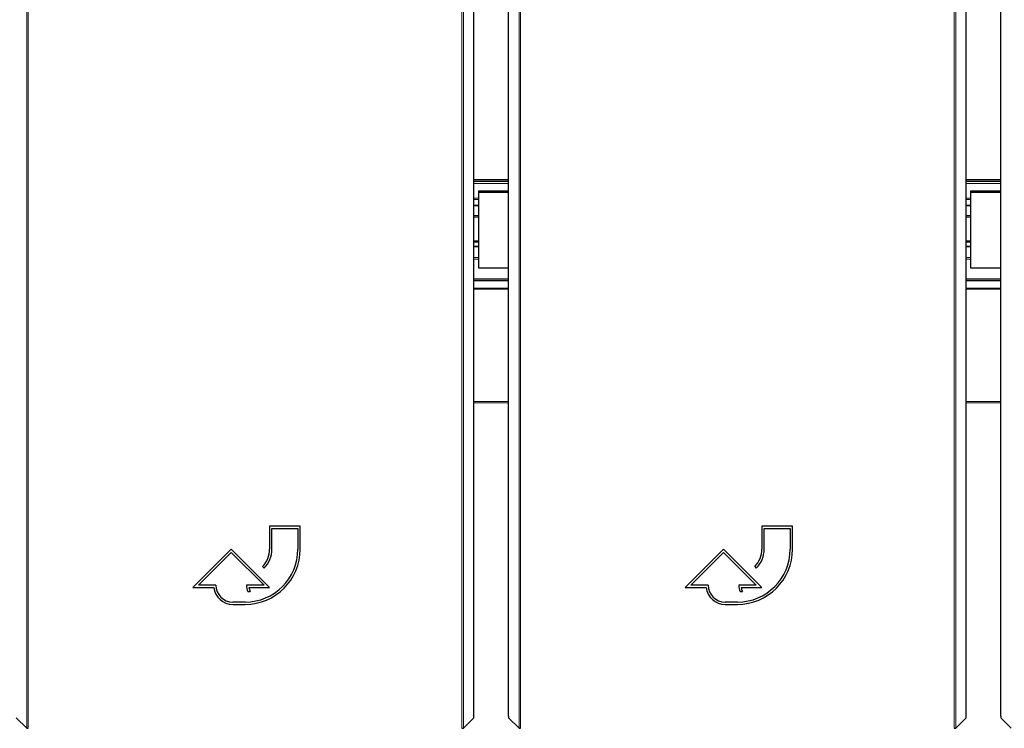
# Model space of a CAD drawing. Header units: millimetres. Extents: x 5 to 418, y 2 to 292.
# Tile 13 of 87: x 105 to 127, y 97 to 112. Entities that reach past the tile are written whole.
import ezdxf

# ---------------------------------------------------------------- set-up
doc = ezdxf.new("R2010")
doc.units = ezdxf.units.MM

msp = doc.modelspace()

# ---------------------------------------------------------------- linework, layer by layer
at = {"color": 7, "linetype": 'Continuous', "lineweight": 18}
for p, q in [((105.5978, 96.6696), (105.5978, 118.581)), ((105.6311, 118.581), (105.6311, 96.6691)), ((115.0656, 96.6691), (115.0656, 118.581)), ((115.099, 118.581), (115.099, 96.6696)), ((116.3092, 96.6696), (116.3092, 118.581)), ((116.3425, 118.581), (116.3425, 96.6691)), ((125.777, 96.6691), (125.777, 118.581)), ((125.8103, 118.581), (125.8103, 96.6696)), ((115.3268, 108.6055), (116.0814, 108.6055)), ((116.0814, 108.5721), (115.3268, 108.5721)), ((115.3268, 108.5589), (116.0814, 108.5589)), ((116.0814, 108.5198), (115.3268, 108.5198)), ((126.0381, 108.6055), (126.7928, 108.6055)), ((126.7928, 108.5721), (126.0381, 108.5721)), ((126.0381, 108.5589), (126.7928, 108.5589)), ((126.7928, 108.5198), (126.0381, 108.5198)), ((115.3268, 108.1945), (115.4264, 108.1945)), ((126.0381, 108.1945), (126.1345, 108.1945)), ((115.4264, 108.1689), (115.3268, 108.1689)), ((115.3268, 108.0439), (115.4264, 108.0439)), ((126.1345, 108.1689), (126.0381, 108.1689)), ((126.0381, 108.0439), (126.1345, 108.0439)), ((115.4264, 107.7829), (115.3268, 107.7829)), ((126.1345, 107.7829), (126.0381, 107.7829)), ((115.3268, 107.2674), (115.4264, 107.2674)), ((115.3268, 107.1405), (115.4264, 107.1405)), ((126.0381, 107.2674), (126.1345, 107.2674)), ((126.0381, 107.1405), (126.1345, 107.1405)), ((115.3268, 106.9055), (115.4264, 106.9055)), ((126.0381, 106.9055), (126.1345, 106.9055)), ((115.4264, 106.8742), (115.3268, 106.8742)), ((126.1345, 106.8742), (126.0381, 106.8742)), ((115.3268, 106.441), (116.0814, 106.441)), ((116.0814, 106.4135), (115.3268, 106.4135)), ((126.0381, 106.441), (126.7928, 106.441)), ((126.7928, 106.4135), (126.0381, 106.4135)), ((115.3268, 103.7773), (116.0814, 103.7773)), ((116.0814, 103.7476), (115.3268, 103.7476)), ((126.0381, 103.7773), (126.7928, 103.7773)), ((126.7928, 103.7476), (126.0381, 103.7476))]:
    msp.add_line(p, q, dxfattribs=at)
at = {"color": 7, "linetype": 'Continuous', "lineweight": 25}
for p, q in [((115.3268, 96.9302), (115.3268, 113.5052)), ((116.0814, 96.9302), (116.0814, 113.5052)), ((126.0381, 96.9302), (126.0381, 113.5052)), ((126.7928, 96.9302), (126.7928, 113.5052)), ((115.4264, 108.355), (115.4264, 108.3261)), ((115.4264, 108.355), (116.0814, 108.355)), ((115.4264, 108.3261), (116.0814, 108.3261)), ((115.4264, 108.3261), (115.4264, 106.6847)), ((126.1345, 108.355), (126.7928, 108.355)), ((126.1345, 108.355), (126.1345, 108.3261)), ((126.1345, 108.3261), (126.7928, 108.3261)), ((126.1345, 108.3261), (126.1345, 106.6847)), ((115.3268, 108.0419), (115.4264, 108.0419)), ((126.0381, 108.0419), (126.1345, 108.0419)), ((115.3268, 107.822), (115.4264, 107.822)), ((126.0381, 107.822), (126.1345, 107.822)), ((115.4264, 107.2399), (115.3268, 107.2399)), ((115.4264, 107.1483), (115.3268, 107.1483)), ((126.1345, 107.2399), (126.0381, 107.2399)), ((126.1345, 107.1483), (126.0381, 107.1483)), ((115.4264, 106.6847), (116.0814, 106.6847)), ((126.1345, 106.6847), (126.7928, 106.6847)), ((115.3268, 106.406), (116.0814, 106.406)), ((126.0381, 106.406), (126.7928, 106.406)), ((116.0814, 106.2308), (115.3268, 106.2308)), ((116.0814, 106.2217), (115.3268, 106.2217)), ((126.7928, 106.2308), (126.0381, 106.2308)), ((126.7928, 106.2217), (126.0381, 106.2217)), ((111.5484, 101.0641), (110.8817, 101.0641)), ((110.8817, 101.0641), (110.8817, 100.5641)), ((110.9317, 100.5641), (110.9317, 101.0141)), ((110.9317, 101.0141), (111.4984, 101.0141)), ((111.4984, 101.0141), (111.4984, 100.5641)), ((111.5484, 100.5641), (111.5484, 101.0641)), ((122.2598, 101.0641), (121.5931, 101.0641)), ((121.5931, 101.0641), (121.5931, 100.5641)), ((121.6431, 100.5641), (121.6431, 101.0141)), ((121.6431, 101.0141), (122.2098, 101.0141)), ((122.2098, 101.0141), (122.2098, 100.5641)), ((122.2598, 100.5641), (122.2598, 101.0641)), ((110.0484, 100.5641), (109.2151, 99.7308)), ((109.3358, 99.7808), (110.0484, 100.4934)), ((110.8817, 99.7308), (110.0484, 100.5641)), ((110.0484, 100.4934), (110.761, 99.7808)), ((120.7598, 100.5641), (119.9264, 99.7308)), ((120.0471, 99.7808), (120.7598, 100.4934)), ((121.5931, 99.7308), (120.7598, 100.5641)), ((120.7598, 100.4934), (121.4724, 99.7808)), ((110.7255, 100.187), (110.7609, 100.1516)), ((121.4369, 100.187), (121.4723, 100.1516)), ((109.2151, 99.7308), (109.6681, 99.7308)), ((109.7151, 99.7808), (109.3358, 99.7808)), ((110.761, 99.7808), (110.3817, 99.7808)), ((110.4085, 99.6407), (110.4585, 99.6407)), ((110.4314, 99.7308), (110.8817, 99.7308)), ((119.9264, 99.7308), (120.3794, 99.7308)), ((120.4264, 99.7808), (120.0471, 99.7808)), ((121.4724, 99.7808), (121.0931, 99.7808)), ((121.1199, 99.6407), (121.1699, 99.6407)), ((121.1428, 99.7308), (121.5931, 99.7308)), ((110.3484, 99.4141), (110.0817, 99.4141)), ((121.0598, 99.4141), (120.7931, 99.4141)), ((110.0817, 99.3641), (110.3484, 99.3641)), ((120.7931, 99.3641), (121.0598, 99.3641)), ((105.3706, 96.8969), (105.5978, 96.6696)), ((115.099, 96.6696), (115.3262, 96.8969)), ((116.082, 96.8969), (116.3092, 96.6696)), ((125.8103, 96.6696), (126.0376, 96.8969)), ((126.7934, 96.8969), (127.0206, 96.6696))]:
    msp.add_line(p, q, dxfattribs=at)
for centre, radius, start, end in [((110.3484, 100.5641), 1.2, 270, 360), ((110.3484, 100.5641), 1.15, 270, 360), ((110.3484, 100.5641), 0.5333, 315, 360), ((110.3484, 100.5641), 0.5833, 315, 360), ((121.0598, 100.5641), 1.2, 270, 360), ((121.0598, 100.5641), 1.15, 270, 360), ((121.0598, 100.5641), 0.5333, 315, 360), ((121.0598, 100.5641), 0.5833, 315, 360), ((110.0817, 99.7808), 0.4167, 186.8921, 270), ((110.0817, 99.7808), 0.3667, 180, 270), ((110.761, 99.7808), 0.3793, 180, 201.66618), ((110.761, 99.7808), 0.3333, 188.62693, 204.84083), ((120.7931, 99.7808), 0.4167, 186.8921, 270), ((120.7931, 99.7808), 0.3667, 180, 270), ((121.4724, 99.7808), 0.3793, 180, 201.66618), ((121.4724, 99.7808), 0.3333, 188.62693, 204.84083)]:
    msp.add_arc(centre, radius, start, end, dxfattribs=at)
for centre, major_axis, start_param, end_param in [((115.3262, 96.9302), (0, 0.0333), 3.1590459, 4.712389), ((116.082, 96.9302), (0, 0.0333), 1.5707963, 3.1241394), ((126.0376, 96.9302), (0, 0.0333), 3.1590459, 4.712389), ((126.7934, 96.9302), (0, 0.0333), 1.5707963, 3.1241394), ((105.6311, 96.6696), (0.0333, 0), 3.1590459, 4.712389), ((115.0656, 96.6696), (0.0333, 0), 4.712389, 6.265732), ((116.3425, 96.6696), (0.0333, 0), 3.1590459, 4.712389), ((125.777, 96.6696), (0.0333, 0), 4.712389, 6.265732)]:
    msp.add_ellipse(centre, major_axis=major_axis, ratio=0.0174551, start_param=start_param, end_param=end_param, dxfattribs=at)

doc.saveas('drawing.dxf')
